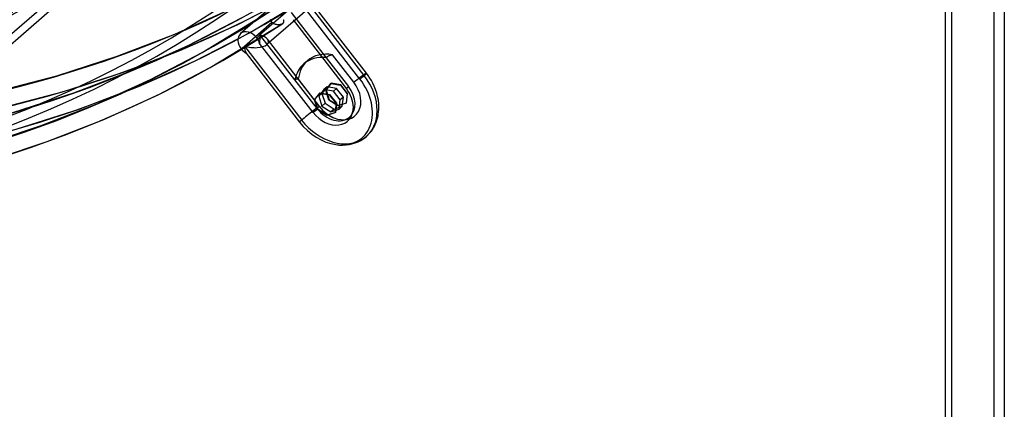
# Model space of a CAD drawing. Header units: millimetres. Extents: x -261 to 249, y -324 to 318.
# Tile 4 of 89: x 119 to 249, y -247 to -195. Entities that reach past the tile are written whole.
import ezdxf

# ---------------------------------------------------------------- set-up
doc = ezdxf.new("R2010")
doc.units = ezdxf.units.MM
doc.layers.add('MAIN-1', color=7, linetype='Continuous')
doc.layers.add('MAIN-2', color=7, linetype='Continuous')

msp = doc.modelspace()

# ---------------------------------------------------------------- linework, layer by layer
at = {"layer": 'MAIN-1'}
for p, q in [((249.42, -304.09), (249.42, 160.09)), ((241.55, 153.42), (241.55, -309.04)), ((242.42, 154.03), (242.42, -310.16)), ((98.61, -214.9), (139.86, -179.17)), ((157.84, -205.88), (158.52, -205)), ((158.57, -204.96), (158.52, -205)), ((158.52, -205), (159.78, -205.22)), ((158.57, -204.96), (159.83, -205.18)), ((159.83, -205.18), (159.78, -205.22)), ((159.78, -205.22), (160.68, -206.38)), ((159.83, -205.18), (160.73, -206.34)), ((158.26, -207.21), (157.84, -205.88)), ((160.68, -206.38), (160.54, -207.61)), ((160.73, -206.34), (160.59, -207.56)), ((160.73, -206.34), (160.68, -206.38)), ((159.46, -207.97), (158.26, -207.21)), ((160.54, -207.61), (159.46, -207.97)), ((160.59, -207.56), (160.54, -207.61))]:
    msp.add_line(p, q, dxfattribs=at)
for centre, major_axis, ratio, start_param, end_param in [((-50, -43.3), (-148.61, 171.6), 0.75, -3.141592, -0.857072), ((-50, -43.3), (147.95, -170.84), 0.75, 0, 2.284521), ((-0.5, -0.43), (159.41, -184.07), 0.75, -0.370263, 0.713724), ((-56.01, 38.76), (287.66, 12.37), 0.985418, -1.39323, -0.934252)]:
    msp.add_ellipse(centre, major_axis=major_axis, ratio=ratio, start_param=start_param, end_param=end_param, dxfattribs=at)
at = {"layer": 'MAIN-2'}
for p, q in [((248.05, -303.41), (248.05, 159.05)), ((97.95, -214.14), (139.7, -177.98)), ((163.31, -183.87), (148.01, -197.12)), ((165.88, -186.12), (151.5, -198.58)), ((149.21, -197), (159.05, -191.05)), ((147.65, -195.89), (154.8, -192.19)), ((164.42, -202.67), (156.81, -192.86)), ((164.72, -202.37), (157.8, -193.44)), ((139.29, -197.17), (146.64, -193.87)), ((142.89, -199.63), (152.35, -193.89)), ((154.25, -194.12), (150.58, -197.29)), ((154.74, -194.34), (159.37, -200.31)), ((163.86, -203.14), (156.77, -194)), ((140.21, -199.23), (147.65, -195.89)), ((141.03, -198.68), (148.13, -195.02)), ((143.99, -201.61), (153.55, -195.82)), ((148.51, -198.77), (152.17, -195.59)), ((152.01, -195.32), (151.98, -195.26)), ((152.03, -195.38), (152.01, -195.32)), ((152.06, -195.44), (152.03, -195.38)), ((152.1, -195.49), (152.06, -195.44)), ((152.13, -195.54), (152.1, -195.49)), ((152.17, -195.59), (152.13, -195.54)), ((152.22, -195.64), (152.17, -195.59)), ((152.27, -195.69), (152.22, -195.64)), ((152.32, -195.73), (152.27, -195.69)), ((152.37, -195.77), (152.32, -195.73)), ((152.42, -195.8), (152.37, -195.77)), ((152.48, -195.83), (152.42, -195.8)), ((152.54, -195.86), (152.48, -195.83)), ((152.6, -195.88), (152.54, -195.86)), ((152.66, -195.9), (152.6, -195.88)), ((152.72, -195.92), (152.66, -195.9)), ((152.78, -195.93), (152.72, -195.92)), ((152.85, -195.94), (152.78, -195.93)), ((152.91, -195.95), (152.85, -195.94)), ((152.97, -195.95), (152.91, -195.95)), ((153.03, -195.95), (152.97, -195.95)), ((153.09, -195.95), (153.03, -195.95)), ((153.15, -195.95), (153.09, -195.95)), ((153.21, -195.94), (153.15, -195.95)), ((153.26, -195.93), (153.21, -195.94)), ((153.32, -195.92), (153.26, -195.93)), ((153.37, -195.9), (153.32, -195.92)), ((153.42, -195.88), (153.37, -195.9)), ((153.46, -195.86), (153.42, -195.88)), ((153.51, -195.84), (153.46, -195.86)), ((153.55, -195.82), (153.51, -195.84)), ((153.56, -195.81), (153.55, -195.82)), ((153.57, -195.8), (153.56, -195.8)), ((153.56, -195.8), (153.56, -195.81)), ((153.58, -195.79), (153.57, -195.8)), ((153.59, -195.78), (153.58, -195.79)), ((153.6, -195.78), (153.59, -195.78)), ((153.63, -195.75), (153.6, -195.78)), ((153.66, -195.72), (153.63, -195.75)), ((153.68, -195.69), (153.66, -195.72)), ((153.67, -195.27), (153.69, -195.31)), ((153.69, -195.65), (153.68, -195.69)), ((153.69, -195.31), (153.7, -195.35)), ((153.71, -195.62), (153.69, -195.65)), ((153.7, -195.35), (153.71, -195.39)), ((153.71, -195.39), (153.72, -195.43)), ((153.72, -195.59), (153.71, -195.62)), ((153.72, -195.43), (153.72, -195.47)), ((153.72, -195.47), (153.72, -195.51)), ((153.72, -195.51), (153.72, -195.55)), ((153.72, -195.55), (153.72, -195.59)), ((154.97, -195.28), (162.06, -204.42)), ((131.63, -200.11), (139.29, -197.17)), ((141.98, -200.73), (149.21, -197)), ((150.58, -197.29), (150.16, -197.66)), ((155.21, -203.26), (150.58, -197.29)), ((133.61, -202), (141.03, -198.68)), ((157.63, -207.57), (150.54, -198.43)), ((158.5, -206.8), (151.57, -197.87)), ((132.46, -202.22), (140.21, -199.23)), ((136.07, -203.19), (142.89, -199.63)), ((148.08, -199.14), (148.51, -198.77)), ((148.51, -198.77), (156.12, -208.58)), ((148.74, -199.71), (155.83, -208.85)), ((159.92, -200.01), (159.86, -200.03)), ((160, -199.98), (159.92, -200.01)), ((160.07, -199.96), (160, -199.98)), ((160.14, -199.94), (160.07, -199.96)), ((160.22, -199.92), (160.14, -199.94)), ((163.05, -203.57), (160.22, -199.92)), ((123.62, -202.7), (131.63, -200.11)), ((134.43, -204.11), (141.98, -200.73)), ((156.89, -200.71), (156.39, -201.14)), ((159.41, -200.27), (159.37, -200.31)), ((159.37, -200.31), (162.35, -204.15)), ((159.45, -200.24), (159.41, -200.27)), ((159.5, -200.21), (159.45, -200.24)), ((159.55, -200.18), (159.5, -200.21)), ((159.6, -200.14), (159.55, -200.18)), ((159.66, -200.11), (159.6, -200.14)), ((159.72, -200.08), (159.66, -200.11)), ((159.79, -200.06), (159.72, -200.08)), ((159.86, -200.03), (159.79, -200.06)), ((124.36, -204.84), (132.46, -202.22)), ((125.88, -204.96), (133.61, -202)), ((137.05, -205.22), (143.99, -201.61)), ((164.96, -202.69), (164.72, -202.37)), ((114.48, -205.09), (123.62, -202.7)), ((128.95, -206.41), (136.07, -203.19)), ((155.21, -203.26), (155.25, -203.23)), ((158.2, -207.1), (155.21, -203.26)), ((155.25, -203.23), (155.29, -203.2)), ((155.29, -203.2), (155.33, -203.18)), ((155.33, -203.18), (155.36, -203.15)), ((155.36, -203.15), (155.4, -203.14)), ((155.4, -203.14), (155.43, -203.12)), ((155.43, -203.12), (155.47, -203.11)), ((155.47, -203.11), (155.5, -203.11)), ((155.5, -203.11), (155.53, -203.11)), ((155.53, -203.11), (155.56, -203.11)), ((155.56, -203.11), (155.59, -203.12)), ((155.59, -203.12), (155.61, -203.13)), ((155.61, -203.13), (155.64, -203.14)), ((155.64, -203.14), (155.66, -203.16)), ((155.66, -203.16), (158.5, -206.81)), ((159.31, -204.61), (159.99, -203.72)), ((160.04, -203.68), (159.36, -204.56)), ((160.04, -203.68), (159.99, -203.72)), ((159.99, -203.72), (161.26, -203.95)), ((161.31, -203.9), (160.04, -203.68)), ((161.31, -203.9), (161.26, -203.95)), ((161.26, -203.95), (162.16, -205.11)), ((162.21, -205.06), (161.31, -203.9)), ((165.17, -203.01), (164.96, -202.69)), ((165.37, -203.34), (165.17, -203.01)), ((165.56, -203.68), (165.37, -203.34)), ((165.74, -204.07), (165.56, -203.68)), ((115.12, -207.26), (124.36, -204.84)), ((117.79, -207.56), (125.88, -204.96)), ((126.57, -207.12), (134.43, -204.11)), ((129.83, -208.5), (137.05, -205.22)), ((157.89, -205.84), (158.57, -204.96)), ((159.07, -204.52), (158.39, -205.41)), ((158.81, -205.04), (158.39, -205.41)), ((159.49, -204.16), (158.81, -205.04)), ((158.81, -205.04), (159.23, -206.36)), ((159.49, -204.16), (159.07, -204.52)), ((160.33, -204.75), (159.07, -204.52)), ((159.36, -204.56), (159.31, -204.61)), ((159.73, -205.93), (159.31, -204.61)), ((159.36, -204.56), (159.78, -205.89)), ((160.76, -204.38), (159.49, -204.16)), ((160.76, -204.38), (160.33, -204.75)), ((161.23, -205.91), (160.33, -204.75)), ((161.66, -205.54), (160.76, -204.38)), ((162.16, -205.11), (162.01, -206.33)), ((162.06, -206.29), (162.21, -205.06)), ((162.21, -205.06), (162.16, -205.11)), ((165.93, -204.53), (165.74, -204.07)), ((166.09, -205), (165.93, -204.53)), ((166.21, -205.47), (166.09, -205)), ((121.55, -209.31), (128.95, -206.41)), ((157.89, -205.84), (157.84, -205.88)), ((158.31, -207.16), (157.89, -205.84)), ((158.39, -205.41), (158.81, -206.73)), ((159.23, -206.36), (158.81, -206.73)), ((159.23, -206.36), (160.44, -207.13)), ((159.78, -205.89), (159.73, -205.93)), ((160.94, -206.7), (159.73, -205.93)), ((159.78, -205.89), (160.99, -206.65)), ((162.01, -206.33), (160.94, -206.7)), ((160.99, -206.65), (162.06, -206.29)), ((161.09, -207.13), (161.23, -205.91)), ((161.66, -205.54), (161.23, -205.91)), ((161.51, -206.76), (161.66, -205.54)), ((162.06, -206.29), (162.01, -206.33)), ((166.3, -205.94), (166.21, -205.47)), ((166.35, -206.45), (166.3, -205.94)), ((166.37, -206.81), (166.35, -206.45)), ((118.33, -209.75), (126.57, -207.12)), ((158.31, -207.16), (158.26, -207.21)), ((159.51, -207.93), (158.31, -207.16)), ((158.5, -206.8), (158.69, -207.03)), ((158.69, -207.03), (158.89, -207.25)), ((158.81, -206.73), (160.01, -207.5)), ((158.89, -207.25), (159.11, -207.46)), ((159.11, -207.46), (159.33, -207.65)), ((159.33, -207.65), (159.56, -207.82)), ((160.59, -207.56), (159.51, -207.93)), ((159.56, -207.82), (159.8, -207.98)), ((160.44, -207.13), (160.01, -207.5)), ((160.01, -207.5), (161.09, -207.13)), ((160.44, -207.13), (161.51, -206.76)), ((160.99, -206.65), (160.94, -206.7)), ((161.51, -206.76), (161.09, -207.13)), ((162.71, -207.93), (162.76, -207.86)), ((162.76, -207.86), (162.8, -207.78)), ((162.8, -207.78), (162.83, -207.7)), ((162.83, -207.7), (162.88, -207.58)), ((162.88, -207.58), (162.92, -207.44)), ((162.92, -207.42), (162.95, -207.26)), ((162.92, -207.44), (162.92, -207.42)), ((162.95, -207.26), (162.97, -207.08)), ((162.97, -207.08), (162.98, -206.9)), ((166.26, -208.01), (166.29, -207.85)), ((166.29, -207.85), (166.34, -207.51)), ((166.34, -207.51), (166.36, -207.17)), ((166.36, -207.17), (166.37, -206.81)), ((122.32, -211.43), (129.83, -208.5)), ((159.51, -207.93), (159.46, -207.97)), ((159.8, -207.98), (160.04, -208.11)), ((160.04, -208.11), (160.27, -208.23)), ((160.27, -208.23), (160.39, -208.28)), ((162.49, -208.19), (162.57, -208.11)), ((162.57, -208.11), (162.61, -208.06)), ((162.61, -208.06), (162.65, -208.02)), ((162.65, -208.02), (162.71, -207.93)), ((165.78, -209.39), (165.9, -209.15)), ((165.9, -209.15), (166.01, -208.88)), ((166.01, -208.88), (166.11, -208.6)), ((166.11, -208.6), (166.19, -208.31)), ((166.19, -208.31), (166.26, -208.01)), ((113.86, -211.86), (121.55, -209.31)), ((164.89, -210.59), (165.06, -210.41)), ((165.06, -210.41), (165.22, -210.23)), ((165.22, -210.23), (165.37, -210.04)), ((165.37, -210.04), (165.52, -209.84)), ((165.52, -209.84), (165.65, -209.63)), ((165.65, -209.63), (165.78, -209.39)), ((114.51, -214.02), (122.32, -211.43)), ((162.42, -211.82), (162.8, -211.74)), ((162.8, -211.74), (163.09, -211.66)), ((163.09, -211.66), (163.36, -211.56)), ((163.36, -211.56), (163.62, -211.45)), ((163.62, -211.45), (163.97, -211.27)), ((163.97, -211.27), (164.17, -211.15)), ((164.17, -211.15), (164.37, -211.02)), ((164.37, -211.02), (164.71, -210.75)), ((164.71, -210.75), (164.89, -210.59)), ((160.66, -211.84), (161.09, -211.89)), ((161.09, -211.89), (161.53, -211.9)), ((161.53, -211.9), (161.95, -211.88)), ((161.95, -211.88), (162.02, -211.88)), ((162.02, -211.88), (162.42, -211.82))]:
    msp.add_line(p, q, dxfattribs=at)
for centre, major_axis, ratio, start_param, end_param in [((0, 0), (-158.75, 183.31), 0.75, 0.713724, 3.855317), ((26.65, 23.08), (-148.69, 171.69), 0.75, 1.528269, 3.040773), ((21.15, 18.32), (-156.09, 180.24), 0.75, 1.526881, 3.042161), ((15.65, 13.56), (-163.49, 188.78), 0.75, 1.524823, 3.044218), ((10.15, 8.79), (-163.49, 188.78), 0.75, 1.524823, 3.044218), ((4.65, 4.03), (-163.49, 188.78), 0.75, 1.524823, 3.044218), ((4.65, 4.03), (162.01, -187.07), 0.75, -1.617121, -0.097023), ((-56.02, 38.93), (-287.66, -12.37), 0.985418, 1.748363, 2.376681), ((-8.75, -7.58), (-148.61, 171.6), 0.75, 2.284521, 3.141593), ((15.65, 13.56), (162.01, -187.07), 0.75, -0.88149, -0.098154), ((10.15, 8.79), (162.01, -187.07), 0.75, -0.906046, -0.097023), ((149.12, -198.4), (-1.11, 1.28), 0.75, 0.000079, 1.499123), ((149.12, -198.4), (-1.11, 1.28), 0.75, -1.64247, 0.000079), ((149.55, -198.03), (0.22, 2.2), 0.470085, -1.705563, -1.181965), ((149.55, -198.03), (-2.15, 0.21), 0.432344, -2.742293, -2.031302), ((149.55, -198.03), (-2.15, 0.21), 0.432344, 1.110291, 2.753071), ((149.12, -198.4), (-1.11, 1.28), 0.75, -2.166069, -1.64247), ((149.55, -198.03), (-2.15, 0.21), 0.432344, 2.753071, 3.540892), ((149.12, -198.4), (-1.11, 1.28), 0.75, 1.499123, 2.022721), ((149.55, -198.03), (0.22, 2.2), 0.470085, 1.959628, 2.483227), ((160.77, -205.19), (3.88, -4.48), 0.75, 2.392928, 3.141592), ((160.27, -205.62), (-3.88, 4.48), 0.75, 0, 0.536572), ((160.77, -205.19), (3.88, -4.48), 0.75, 3.141592, 3.746909), ((160.27, -205.62), (-3.88, 4.48), 0.75, -0.679919, 0), ((163.39, -203.41), (-1.34, -1.04), 0.047367, 2.420134, 4.930704), ((160.27, -205.62), (-4.44, 5.13), 0.75, 1.499123, 4.640715), ((160.77, -205.19), (-2.43, 2.81), 0.75, 2.164981, 4.640715), ((159.85, -205.99), (-4.29, 4.95), 0.75, 2.42779, 4.640715), ((163.39, -203.41), (-1.34, -1.04), 0.047367, 1.896535, 2.420134), ((163.39, -203.41), (-1.34, -1.04), 0.047367, -0.721459, -0.19786), ((159.85, -205.99), (2.37, -2.73), 0.75, 0.713724, 1.499123), ((160.27, -205.62), (2.22, -2.56), 0.75, 0, 1.499123), ((157.16, -207.84), (-1.34, -1.04), 0.047367, 3.051156, 5.561726), ((159.85, -205.99), (2.37, -2.73), 0.75, -1.64247, 0.713724), ((157.16, -207.84), (-1.34, -1.04), 0.047367, 1.896535, 2.420134), ((160.27, -205.62), (2.22, -2.56), 0.75, -1.64247, 0), ((160.77, -205.19), (-2.43, 2.81), 0.75, 1.499123, 2.164981), ((157.16, -207.84), (-1.34, -1.04), 0.047367, -0.721459, -0.19786), ((159.85, -205.99), (-4.29, 4.95), 0.75, 1.499123, 2.42779)]:
    msp.add_ellipse(centre, major_axis=major_axis, ratio=ratio, start_param=start_param, end_param=end_param, dxfattribs=at)

doc.saveas('drawing.dxf')
